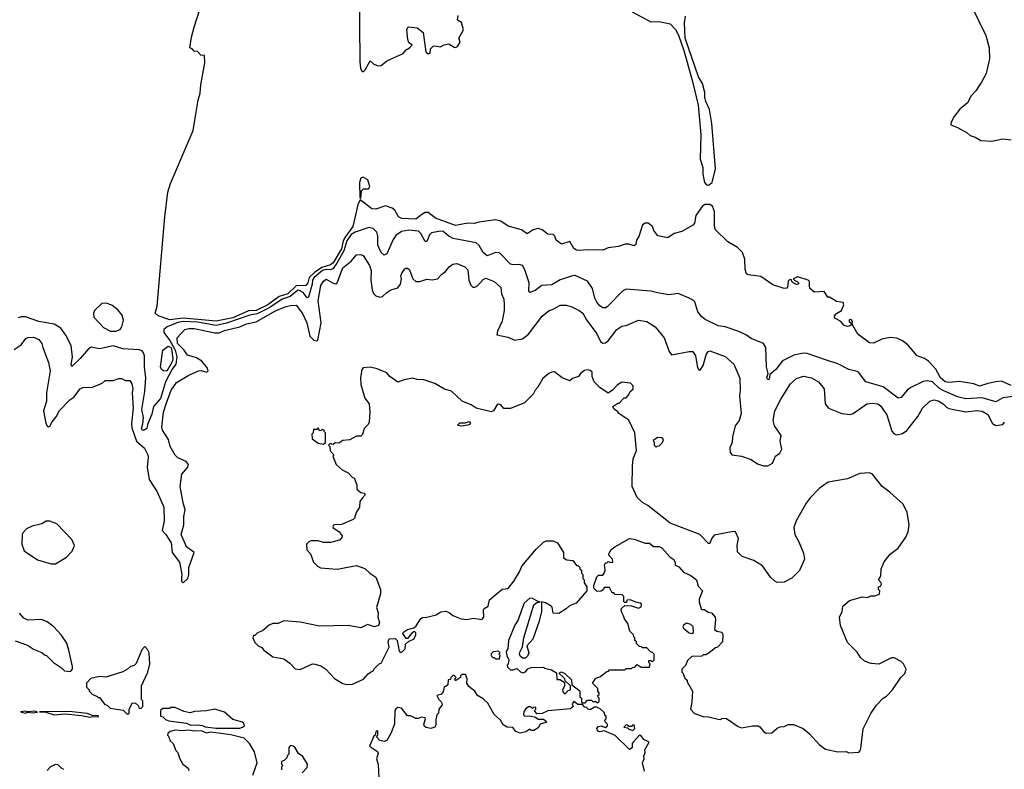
# Model space of a CAD drawing. Extents: x 2239781 to 2394849, y 665654 to 770575.
# Tile 18 of 147: x 2259485 to 2266646, y 703598 to 709049. Entities that reach past the tile are written whole.
import ezdxf

# ---------------------------------------------------------------- set-up
doc = ezdxf.new("R2010")
doc.units = 0

msp = doc.modelspace()

# ---------------------------------------------------------------- linework, layer by layer
at = {"layer": '0CON10XD'}
for points in [[(2264015, 707556.2), (2263987.6, 707472.4), (2263971.2, 707445), (2263966.2, 707415), (2263955, 707404), (2263915, 707416.2), (2263887.7, 707417.7), (2263840.3, 707399.7), (2263765, 707390), (2263725, 707372), (2263615.6, 707375.6), (2263555, 707370.6), (2263533.4, 707373.4), (2263516.2, 707385), (2263485, 707436.7), (2263425, 707416.2), (2263387.5, 707445), (2263377.5, 707475), (2263366.1, 707486.1), (2263325, 707490), (2263285, 707520), (2263255, 707530), (2263219.3, 707520.7), (2263175, 707491.2), (2263135, 707520), (2263038.3, 707548.3), (2262983.6, 707583.6), (2262945, 707593.3), (2262823.6, 707576.4), (2262793.6, 707566.4), (2262745, 707570), (2262655, 707552.5), (2262508, 707605), (2262455, 707647.5), (2262435, 707647.1), (2262408.6, 707631.4), (2262365, 707599.4), (2262265, 707602.7), (2262239.2, 707615), (2262214.3, 707664.3), (2262195, 707677.5), (2262145, 707694.2), (2262075, 707672), (2262045, 707673.3), (2261961.7, 707738.3), (2261945, 707703.3), (2261907.4, 707545), (2261852, 707468), (2261838.8, 707441.2), (2261825, 707383.6), (2261765, 707280.1), (2261745, 707266.7), (2261682.1, 707247.9), (2261628.7, 707211.3), (2261590.8, 707175), (2261581.8, 707135), (2261565, 707115.4), (2261495, 707113.7), (2261436.3, 707055), (2261373.1, 707036.9), (2261289.3, 706975), (2261205.5, 706935), (2261148.7, 706931.3), (2261035, 706881.8), (2260915, 706857.3), (2260675, 706879.2), (2260576.4, 706866.4), (2260492.9, 706895), (2260471.2, 706915), (2260483.8, 706965), (2260541.2, 707615), (2260563.3, 707795), (2260583, 707857), (2260747, 708243), (2260763, 708347), (2260782.5, 708465), (2260797.5, 708515), (2260802.5, 708575), (2260832.5, 708735), (2260828.3, 708788.3), (2260801.7, 708791.7), (2260778.3, 708818.3), (2260755, 708820), (2260738.3, 708838.3), (2260723.6, 708843.6), (2260735, 708922.5), (2260754.6, 708995), (2261052.9, 709925)], [(2261953.5, 709285), (2261958.5, 708745), (2261962.9, 708692.9), (2261975, 708672.5), (2261985, 708672.5), (2261996.4, 708683.6), (2262035, 708750), (2262060, 708725), (2262095, 708713.3), (2262115, 708716.7), (2262155, 708750), (2262275, 708802.5), (2262295, 708830), (2262320, 708845), (2262340, 708865), (2262315, 708880), (2262307.5, 708905), (2262300, 708975), (2262305, 708990), (2262313.9, 708996.1), (2262375, 708990), (2262420, 708955), (2262440, 708815), (2262455, 708800), (2262470, 708805), (2262473, 708837), (2262493, 708857), (2262505, 708860), (2262545, 708852.5), (2262573, 708867), (2262605, 708872.5), (2262645, 708850), (2262655, 708847.5), (2262670, 708855), (2262687.5, 708885), (2262680, 708915), (2262712.5, 708975), (2262698.3, 709028.3), (2262670, 709045), (2262675, 709080)], [(2263939.2, 709105), (2264075, 709033.5), (2264135, 709035.6), (2264215, 709019.4), (2264255, 708978.1), (2264277.3, 708937.3), (2264315, 708823.8), (2264378.7, 708598.7), (2264418.5, 708428.5), (2264439.1, 708215), (2264434.5, 708035), (2264452.2, 707975), (2264453.8, 707925), (2264466.5, 707865), (2264479, 707849), (2264495, 707844.8), (2264521.2, 707865), (2264545.3, 707965), (2264519.3, 708295), (2264503.1, 708395), (2264475.3, 708455), (2264468.4, 708485), (2264468.8, 708518.8), (2264451.8, 708585), (2264422.9, 708632.9), (2264323.8, 708913.8), (2264319.4, 709025), (2264327.5, 709075)], [(2266405, 709152), (2266510.7, 708935), (2266536.6, 708845), (2266538, 708765), (2266513.3, 708656.7), (2266480.4, 708595), (2266438.6, 708531.4), (2266404.5, 708495), (2266377.9, 708445), (2266321.6, 708398.4), (2266281, 708345), (2266258.9, 708305), (2266256, 708285), (2266305, 708264.5), (2266375, 708226.5), (2266396.8, 708206.8), (2266434.6, 708194.6), (2266475, 708170), (2266555, 708165.5), (2266635, 708183.1), (2266694.7, 708175.3)], [(2261965, 707750), (2261970, 707805), (2261985, 707820), (2262021.7, 707818.3), (2262032.5, 707835), (2262017.5, 707885), (2261983.6, 707903.6), (2261965, 707896.7), (2261956, 707865), (2261960, 707755), (2261965, 707750)], [(2266695, 706389.1), (2266625, 706419.2), (2266583.6, 706416.4), (2266525, 706402.5), (2266464.6, 706384.6), (2266425, 706400.5), (2266316.9, 706416.9), (2266245, 706411.6), (2266215, 706416.7), (2266181.9, 706445), (2266147.5, 706507.5), (2266095.7, 706565.7), (2266065, 706586), (2266013.3, 706605), (2265943.4, 706683.4), (2265905, 706714), (2265865, 706732), (2265815, 706738), (2265755, 706725.6), (2265695, 706696.5), (2265665, 706698.6), (2265591.2, 706755), (2265573.8, 706775), (2265540, 706835), (2265542.5, 706855), (2265535, 706866.7), (2265525, 706870), (2265517.5, 706865), (2265517.5, 706855), (2265531.7, 706841.7), (2265530, 706825), (2265505, 706818.8), (2265482.5, 706825), (2265457.5, 706855), (2265417.5, 706875), (2265410, 706885), (2265410, 706895), (2265425, 706913.3), (2265462.5, 706935), (2265480, 706975), (2265473, 706993), (2265425, 707000), (2265375, 707030), (2265361.7, 707031.7), (2265335, 707072.5), (2265265, 707066.7), (2265232.5, 707095), (2265228.8, 707115), (2265230, 707145), (2265220, 707155), (2265145, 707178.8), (2265110, 707165), (2265121.7, 707151.7), (2265140, 707145), (2265150, 707135), (2265150, 707125), (2265135, 707123.3), (2265110, 707135), (2265100, 707145), (2265098.3, 707158.3), (2265085, 707160), (2265073.6, 707146.4), (2265070, 707105), (2265063.6, 707096.4), (2265045, 707094), (2264961.5, 707121.5), (2264875, 707181.2), (2264785, 707192.5), (2264770.7, 707200.7), (2264761.2, 707231.2), (2264758.3, 707308.3), (2264742.5, 707355), (2264705, 707392.5), (2264635, 707432.5), (2264544.3, 707524.3), (2264537.5, 707555), (2264537.7, 707655), (2264522.9, 707692.9), (2264504.5, 707704.5), (2264466.9, 707705), (2264448.3, 707691.7), (2264401.5, 707625), (2264391.7, 707568.3), (2264380, 707555), (2264301.7, 707508.3), (2264245, 707494.2), (2264198.3, 707461.7), (2264125, 707477.5), (2264096.7, 707515), (2264086.2, 707545), (2264055, 707570), (2264035, 707568.8), (2264015, 707556.2)], [(2266765, 706315.9), (2266635, 706298.7), (2266585, 706270.4), (2266485, 706300.2), (2266365, 706292.4), (2266305, 706306.6), (2266205, 706349.8), (2266175, 706368), (2266122.9, 706415), (2266085, 706423.8), (2266055, 706417.8), (2265965, 706373.8), (2265940.5, 706355), (2265895, 706300.8), (2265875, 706297.5), (2265765, 706379.1), (2265638.8, 706415), (2265586, 706485), (2265575, 706491.4), (2265515, 706504.2), (2265435.4, 706545.4), (2265351.9, 706571.9), (2265212.7, 706622.7), (2265185, 706624.7), (2265115, 706610.6), (2265032.9, 706567.1), (2264985, 706504.5), (2264940.5, 706469.5), (2264935.6, 706435), (2264925, 706431.2), (2264920, 706445), (2264927.5, 706475), (2264916.7, 706525), (2264911.4, 706665), (2264895, 706693.8), (2264805, 706730), (2264770, 706755), (2264715, 706782.2), (2264615, 706814.4), (2264565, 706822.2), (2264469.5, 706869.5), (2264445, 706888.8), (2264417.8, 706925), (2264395, 706996.2), (2264385, 707008), (2264355, 707023.8), (2264275, 707058.6), (2264205, 707049.2), (2264123.7, 707063.7), (2264075, 707075.5), (2263895, 707090.5), (2263872.1, 707077.9), (2263758.5, 706961.5), (2263745, 706953.5), (2263725, 706953.8), (2263705, 706967.3), (2263682.8, 706995), (2263668.4, 707025), (2263650, 707095), (2263615, 707148), (2263525, 707187.8), (2263505, 707186.5), (2263415, 707156.9), (2263355, 707121.6), (2263283.4, 707116.6), (2263235, 707079.1), (2263196.2, 707066.2), (2263188, 707078), (2263190.4, 707135), (2263159.1, 707229.1), (2263140.7, 707260.7), (2263118.5, 707268.5), (2263075, 707265.2), (2263055, 707271.6), (2262974.3, 707354.3), (2262944.8, 707355.2), (2262885, 707331.5), (2262856, 707356), (2262826.7, 707406.7), (2262806, 707426), (2262638.3, 707458.3), (2262605.8, 707475.8), (2262565, 707509.8), (2262545, 707511.7), (2262480.5, 707499.5), (2262466.3, 707483.7), (2262445, 707436), (2262435, 707435.7), (2262402.5, 707495), (2262385, 707512.3), (2262315, 707518.6), (2262261.8, 707508.2), (2262220.4, 707479.6), (2262200.5, 707449.5), (2262155, 707345.8), (2262135, 707337.5), (2262115, 707355.8), (2262089.3, 707409.2), (2262088.9, 707475), (2262081.6, 707505), (2262055, 707530), (2262025, 707538.4), (2261925, 707504.8), (2261895, 707486.2), (2261865, 707441), (2261842.4, 707367.6), (2261792.5, 707277.5), (2261765, 707240.6), (2261745, 707231), (2261715, 707233.1), (2261686.4, 707225), (2261627.5, 707175), (2261615.6, 707155), (2261613.2, 707125), (2261585, 707032), (2261575, 707027.1), (2261547.7, 707065), (2261515, 707082.1), (2261505, 707080.5), (2261453.3, 707036.7), (2261395, 707016.9), (2261303.1, 706956.9), (2261211.1, 706908.9), (2261158.7, 706901.3), (2260988.9, 706841.1), (2260915, 706824.9), (2260778.4, 706848.4), (2260675, 706853.5), (2260635, 706846.9), (2260557.7, 706815), (2260532.4, 706795), (2260532.4, 706775), (2260576.8, 706716.7), (2260616.1, 706646.1), (2260627, 706597), (2260621.7, 706545), (2260595, 706507.7), (2260546.4, 706415), (2260508.4, 706295), (2260457, 706235), (2260445, 706179.2), (2260414.4, 706105), (2260410.8, 706075), (2260385, 706062.7), (2260375, 706065.8), (2260370.8, 706075), (2260380.9, 706109.1), (2260384.7, 706155), (2260373.7, 706215), (2260395.4, 706344.6), (2260402.3, 706445), (2260392.8, 706525), (2260391.9, 706605), (2260386, 706626), (2260375, 706639.8), (2260355, 706649.4), (2260235.3, 706655.3), (2260165, 706676.4), (2260065, 706655.8), (2260005, 706668.7), (2259985, 706655.2), (2259925.9, 706584.1), (2259865, 706526.2), (2259859.5, 706545), (2259868.4, 706595), (2259858.6, 706678.6), (2259821.1, 706755), (2259784, 706805), (2259735, 706834.8), (2259625, 706853.3), (2259527.1, 706887.1), (2259495, 706888.4), (2259475, 706882)], [(2260135, 706425.6), (2260165, 706424.2), (2260205, 706438.6), (2260225, 706439.2), (2260255, 706425.7), (2260285.9, 706425.9), (2260301.7, 706401.7), (2260307.5, 706367.5), (2260303.8, 706335), (2260310.7, 706225), (2260297.9, 706112.1), (2260300.4, 706080.4), (2260334.8, 705984.8), (2260392.3, 705932.3), (2260416.4, 705885), (2260420.2, 705865), (2260411, 705795), (2260425.8, 705705), (2260485.8, 705615), (2260532.3, 705505), (2260536.2, 705405), (2260520, 705335), (2260548.4, 705305), (2260587.3, 705245), (2260594, 705175), (2260647.9, 705105), (2260664.5, 705015.5), (2260662.2, 704995), (2260660.6, 704965), (2260673.8, 704953.8), (2260708.9, 704985), (2260716.2, 705015), (2260715.6, 705065), (2260753.3, 705175), (2260698.9, 705215), (2260659.2, 705305), (2260678.8, 705375), (2260679.2, 705435), (2260689.4, 705485), (2260673.6, 705536.4), (2260651.2, 705655), (2260665, 705743.8), (2260708, 705795), (2260712.5, 705815), (2260695, 705837.1), (2260635, 705861.8), (2260615, 705881.9), (2260579.8, 705945), (2260566.3, 705996.3), (2260523.8, 706065), (2260518.1, 706085), (2260531.5, 706195), (2260550, 706255), (2260587.8, 706355), (2260625, 706410.9), (2260715, 706463.8), (2260785, 706494.4), (2260805, 706498), (2260845, 706486.7), (2260856.7, 706495), (2260850, 706515), (2260809.2, 706565), (2260771.2, 706591.2), (2260705, 706608.5), (2260681.4, 706645), (2260633.4, 706695), (2260629.5, 706735), (2260685, 706795.8), (2260715, 706803), (2260755, 706803.1), (2260905, 706771.9), (2260935, 706773), (2260975, 706789.4), (2261085, 706816), (2261135, 706837.5), (2261205, 706852.6), (2261345, 706931.7), (2261415, 706961.9), (2261455, 706970.3), (2261495, 706972.1), (2261541.7, 706911.7), (2261573, 706845), (2261595, 706748.5), (2261625, 706718.5), (2261645, 706712.9), (2261652.4, 706717.6), (2261678.2, 706845), (2261655.6, 707005), (2261675, 707115.6), (2261695, 707147.5), (2261715, 707162.3), (2261765, 707132.1), (2261785, 707128.9), (2261793.5, 707135), (2261835, 707244.5), (2261895, 707291.9), (2261935, 707338), (2261965, 707341.2), (2261982.2, 707335), (2262030.3, 707260.3), (2262041.4, 707225), (2262038.6, 707155), (2262047.7, 707085), (2262057.3, 707057.3), (2262075, 707041.5), (2262105, 707030), (2262124.2, 707035.8), (2262155, 707066), (2262185, 707084), (2262235, 707100), (2262254.3, 707125.7), (2262260.8, 707165), (2262258, 707185), (2262264.2, 707205), (2262285, 707237.5), (2262295, 707242.5), (2262305, 707242.5), (2262320.7, 707230.7), (2262343.8, 707165), (2262365.9, 707145.9), (2262395, 707144.3), (2262445, 707161.4), (2262485, 707157.1), (2262524.5, 707165.5), (2262555, 707199.2), (2262582.1, 707217.9), (2262607.7, 707252.3), (2262635, 707270), (2262665, 707275.6), (2262722.1, 707252.1), (2262745, 707228.8), (2262750.6, 707155), (2262765, 707118.8), (2262780, 707105), (2262795, 707102.9), (2262815, 707113.1), (2262855, 707160), (2262875, 707170), (2262935.7, 707145.7), (2262985, 707102.5), (2262989.2, 707055), (2263005.5, 707015.5), (2263009.4, 706975), (2263009.1, 706935), (2262995, 706856.7), (2262960, 706785), (2262956.2, 706756.2), (2263035, 706741.1), (2263085, 706718.5), (2263140.7, 706729.3), (2263185, 706762.5), (2263285, 706892), (2263335, 706934), (2263365, 706942.9), (2263415, 706973.3), (2263462.1, 706972.1), (2263499.8, 706959.8), (2263555, 706934.4), (2263580, 706915), (2263607.4, 706867.4), (2263682.9, 706765), (2263709.8, 706709.8), (2263726.6, 706696.6), (2263745, 706699.5), (2263765, 706713.1), (2263827.5, 706795), (2263865, 706819.2), (2263895, 706826), (2263985, 706863.8), (2264045, 706854.2), (2264106.3, 706816.3), (2264172.9, 706735), (2264209.4, 706635), (2264225, 706612), (2264355, 706635.7), (2264380, 706635), (2264399.1, 706605), (2264415, 706519.2), (2264425, 706502), (2264435, 706500), (2264455, 706533.1), (2264478.8, 706611.2), (2264492.5, 706635), (2264505, 706641.1), (2264615, 706600), (2264678.6, 706545), (2264722.8, 706442.8), (2264724.4, 706355), (2264718.9, 706315), (2264733.1, 706185), (2264716.7, 706135), (2264687.8, 706095), (2264668.5, 706015), (2264666.4, 705973.6), (2264649.6, 705935), (2264651.9, 705901.9), (2264665, 705884.2), (2264735, 705874), (2264805, 705851.2), (2264850.3, 705820.3), (2264895, 705804.2), (2264925, 705804.4), (2264959.2, 705825), (2264982, 705875), (2265012.7, 705897.3), (2265028, 705925), (2265016.7, 705985), (2265024, 706025), (2264975.6, 706095), (2264964.6, 706135), (2264976.8, 706205), (2265019.5, 706289.5), (2265090.1, 706399.9), (2265135, 706440), (2265185, 706456.5), (2265244.3, 706445.7), (2265294.2, 706415), (2265335.6, 706365), (2265344.3, 706255), (2265366.2, 706225), (2265465, 706185.6), (2265525, 706178), (2265546.7, 706185), (2265645, 706255.4), (2265685, 706260.9), (2265725, 706256.4), (2265745, 706240.6), (2265791.1, 706175), (2265826.9, 706056.9), (2265845, 706037.1), (2265865, 706030), (2265905, 706039.6), (2265937.3, 706062.7), (2266016.1, 706163.9), (2266052.2, 706225), (2266105.4, 706274.6), (2266135, 706283.6), (2266165, 706276.7), (2266202.2, 706255), (2266225, 706231.5), (2266241.9, 706221.9), (2266365, 706196.9), (2266445, 706207.5), (2266485, 706202.5), (2266525, 706177.1), (2266561.3, 706111.3), (2266585, 706097.9), (2266635, 706105.6), (2266648.5, 706121.5)], [(2260185, 706783), (2260215, 706796.4), (2260228.7, 706815), (2260239.9, 706865), (2260229.8, 706899.8), (2260198.9, 706938.9), (2260155, 706973), (2260115, 706988.5), (2260082.3, 706985), (2260029, 706935), (2260022, 706915), (2260025, 706884.6), (2260095, 706810.4), (2260145, 706784.7), (2260185, 706783)], [(2259445, 706651.2), (2259495, 706683.8), (2259529.7, 706730.3), (2259545, 706737.5), (2259585, 706741.4), (2259625, 706722.5), (2259647.1, 706695), (2259653.1, 706665), (2259695.5, 706555), (2259706.9, 706495), (2259678.8, 706335), (2259679.1, 706275), (2259657.8, 706205), (2259676.2, 706115), (2259685, 706092.5), (2259695, 706087.5), (2259705, 706092.5), (2259720, 706125), (2259749.6, 706160.4), (2259775, 706206.9), (2259850, 706285), (2259878.1, 706305), (2259925, 706365.6), (2259945, 706374.5), (2260015, 706376.9), (2260084.4, 706405.6), (2260105.7, 706424.3), (2260135, 706425.6)], [(2260555, 706492), (2260530, 706495), (2260516.2, 706505), (2260508.8, 706525), (2260526.2, 706645), (2260565, 706674.4), (2260585, 706665.1), (2260589.5, 706655), (2260599.2, 706585), (2260595, 706561.9), (2260555, 706492)], [(2265585, 703722.5), (2265595, 703730), (2265601.7, 703748.3), (2265618.3, 703891.7), (2265675, 704002.5), (2265717.5, 704065), (2265764.1, 704115.9), (2265789.5, 704130.5), (2265832.5, 704175), (2265892.5, 704265), (2265922.5, 704295), (2265932.5, 704325), (2265912.5, 704365), (2265895, 704382.5), (2265845, 704407.5), (2265825, 704407.5), (2265733, 704363), (2265678.3, 704368.3), (2265630, 704385), (2265600.7, 704410.7), (2265575, 704450), (2265505, 704520), (2265453.6, 704643.6), (2265447.5, 704705), (2265467.5, 704745), (2265472.5, 704785), (2265520, 704825), (2265615, 704852.5), (2265651.7, 704848.3), (2265675, 704860), (2265705, 704860), (2265738.3, 704871.7), (2265740, 704895), (2265730, 704905), (2265730, 704925), (2265745, 704930), (2265752.5, 704945), (2265750, 704955), (2265730, 704975), (2265747, 705003), (2265750, 705055), (2265773, 705107), (2265817, 705163), (2265873, 705207), (2265930, 705285), (2265946.7, 705325), (2265953.3, 705375), (2265938.8, 705465), (2265910, 705525), (2265813.9, 705613.9), (2265757.5, 705655), (2265686.1, 705746.1), (2265663.6, 705753.6), (2265595, 705748.8), (2265505, 705711.2), (2265364.1, 705685.9), (2265300.5, 705639.5), (2265235, 705572.5), (2265205, 705532.5), (2265132, 705405), (2265115.8, 705355), (2265121.4, 705305), (2265151.7, 705251.7), (2265185, 705170), (2265193.1, 705125), (2265156.3, 705043.7), (2265101.7, 704988.3), (2265045, 704957.5), (2264995, 704956.2), (2264975.9, 704965.9), (2264946.7, 704995), (2264887.7, 705077.7), (2264825, 705116.2), (2264740, 705145), (2264705, 705180), (2264703.3, 705226.7), (2264713.3, 705275), (2264690, 705325), (2264675, 705326.7), (2264535, 705300), (2264516.4, 705273.6), (2264505, 705240), (2264495, 705240), (2264432.5, 705305), (2264215, 705386.7), (2264052.5, 705515), (2264015, 705537.5), (2263976.7, 705575), (2263940, 705655), (2263941.2, 705805), (2263947.5, 705855), (2263970, 705915), (2263960, 706045), (2263915, 706137.5), (2263842.5, 706185), (2263836.4, 706196.4), (2263805, 706220), (2263800, 706235), (2263835, 706260), (2263845, 706260), (2263881.7, 706298.3), (2263895, 706300), (2263912.5, 706317.5), (2263923.9, 706346.1), (2263947, 706363), (2263946.4, 706386.4), (2263927, 706407), (2263865, 706413.3), (2263829.3, 706390.7), (2263795.9, 706354.1), (2263765, 706332.5), (2263703.6, 706373.6), (2263662.5, 706415), (2263647.5, 706455), (2263648.8, 706485), (2263635, 706498), (2263615, 706503.3), (2263591.7, 706498.3), (2263562.5, 706475), (2263550, 706455), (2263505, 706440), (2263485, 706422.5), (2263430, 706445), (2263375, 706487.5), (2263355, 706486.7), (2263332.7, 706477.3), (2263290.5, 706439.5), (2263253.6, 706376.4), (2263233.3, 706355), (2263220, 706325), (2263156.1, 706263.9), (2263055, 706221.2), (2263005, 706222.5), (2262985, 706248.8), (2262965, 706252), (2262954.2, 706245), (2262931.2, 706205), (2262915, 706197.5), (2262804.2, 706224.2), (2262768.6, 706248.6), (2262704.2, 706274.2), (2262625, 706346.7), (2262575, 706363.3), (2262505, 706402.5), (2262425, 706430), (2262375, 706432.5), (2262345, 706442.5), (2262280.7, 706429.3), (2262235, 706412.5), (2262177.5, 706455), (2262155, 706480), (2262085, 706510), (2262035, 706522.5), (2261983, 706517), (2261972.5, 706505), (2261962.5, 706445), (2261966.7, 706395), (2261996.1, 706296.1), (2262027.5, 706255), (2262032.5, 706195), (2262027, 706123), (2262020, 706105), (2261990, 706075), (2261977, 706033), (2261965, 706020), (2261935, 706020), (2261887, 705993), (2261835, 705990), (2261805, 705970), (2261778.3, 705971.7), (2261765, 705960), (2261751.7, 705961.7), (2261745, 705970), (2261730, 705955), (2261740, 705945), (2261743, 705913), (2261770, 705885), (2261762.5, 705875), (2261787.5, 705815), (2261830, 705775), (2261873, 705753), (2261905, 705720), (2261916.4, 705716.4), (2261937, 705667), (2261937.5, 705635), (2261965, 705610), (2261990, 705605), (2262000, 705595), (2261977, 705573), (2261960, 705545), (2261957.5, 705505), (2261932.5, 705465), (2261920, 705425), (2261910, 705415), (2261825, 705378.6), (2261774.1, 705375.9), (2261765, 705370), (2261762.5, 705355), (2261807.5, 705325), (2261830, 705295), (2261827, 705283), (2261810, 705265), (2261745, 705247.5), (2261695, 705247.5), (2261655, 705260), (2261605, 705260), (2261590, 705255), (2261570, 705235), (2261573, 705193), (2261600, 705165), (2261623, 705103), (2261650, 705075), (2261673, 705063), (2261795, 705052.5), (2261935, 705080), (2261995, 705057.5), (2262032.5, 705025), (2262074.1, 704994.1), (2262108.8, 704905), (2262108.8, 704875), (2262080, 704775), (2262091.2, 704735), (2262088.8, 704705), (2262102.5, 704665), (2262095, 704642.5), (2262065, 704633.3), (2262015, 704650), (2261965, 704626.7), (2261875, 704642.5), (2261665, 704637.5), (2261525, 704667.5), (2261405, 704677.5), (2261365, 704657.5), (2261325, 704657.5), (2261300, 704645), (2261250, 704605), (2261215, 704590), (2261195, 704570), (2261185, 704570), (2261180, 704555), (2261195, 704520), (2261220, 704495), (2261245, 704482.5), (2261257, 704467), (2261325, 704416.2), (2261405, 704402), (2261449.7, 704369.7), (2261487.3, 704327.3), (2261525, 704324.3), (2261615, 704363.8), (2261635, 704363.3), (2261675, 704350), (2261712.5, 704325), (2261775, 704257.5), (2261835, 704221.2), (2261865, 704213.8), (2261905, 704216.7), (2261985, 704252.5), (2262018.3, 704291.7), (2262036.7, 704303.3), (2262056.4, 704313.6), (2262065, 704330), (2262100, 704365), (2262115, 704370), (2262173.3, 704485), (2262164, 704525), (2262172.3, 704547.7), (2262215, 704550), (2262230, 704535), (2262245, 704457.5), (2262255, 704447.5), (2262270, 704455), (2262287.5, 704475), (2262291.7, 704508.3), (2262311.7, 704528.3), (2262355, 704547.5), (2262366.7, 704575), (2262365, 704590), (2262355, 704600), (2262333.6, 704586.4), (2262305, 704550), (2262295, 704550), (2262272.5, 704585), (2262277.5, 704595), (2262305, 704613.3), (2262352.5, 704627.5), (2262368.3, 704641.7), (2262403.3, 704695), (2262415, 704702.5), (2262446.4, 704703.6), (2262515, 704720), (2262548.3, 704741.7), (2262585, 704747.5), (2262608.3, 704738.3), (2262635, 704716.7), (2262695, 704692.5), (2262735, 704687.5), (2262785, 704697.5), (2262845, 704687.5), (2262860, 704705), (2262857.5, 704755), (2262863.6, 704766.4), (2262892.5, 704785), (2262900.7, 704829.3), (2262995, 704906.7), (2263038.3, 704911.7), (2263078.8, 704965), (2263120, 705035), (2263136.2, 705075), (2263240.3, 705199.7), (2263295, 705249.2), (2263315, 705258.1), (2263365, 705258.6), (2263396.2, 705245), (2263440, 705175), (2263440, 705135), (2263465, 705120), (2263507, 705117), (2263535, 705080), (2263545, 705080), (2263560, 705065), (2263560, 705055), (2263570, 705045), (2263570, 705025), (2263580, 705015), (2263580, 704985), (2263590, 704975), (2263590, 704955), (2263610, 704925), (2263610, 704895), (2263533, 704807), (2263483, 704787), (2263460, 704765), (2263405, 704730), (2263365, 704732.5), (2263357, 704777), (2263350, 704785), (2263309.5, 704809.5), (2263280, 704815), (2263280.8, 704745), (2263262.2, 704675), (2263217.1, 704545), (2263173.3, 704495), (2263186.9, 704445), (2263179.4, 704420.6), (2263164.4, 704405.6), (2263145, 704405.6), (2263127.9, 704417.9), (2263121.2, 704435), (2263124.7, 704455), (2263141.4, 704488.6), (2263150.9, 704555), (2263225, 704793.3), (2263245, 704810), (2263270, 704815), (2263255, 704817.5), (2263215, 704840.8), (2263195, 704841.4), (2263153.1, 704806.9), (2263134.4, 704755), (2263111.4, 704685), (2263085.6, 704645), (2263040, 704535), (2263036.2, 704475), (2263022.5, 704455), (2263027.5, 704425), (2263042.5, 704395), (2263037.5, 704365), (2263030, 704355), (2263031.7, 704341.7), (2263055, 704320), (2263075, 704320), (2263101.7, 704331.7), (2263127, 704307), (2263145, 704300), (2263163, 704307), (2263181.7, 704328.3), (2263205, 704337.5), (2263295, 704340), (2263303, 704333), (2263351.7, 704321.7), (2263388.3, 704298.3), (2263391.7, 704251.7), (2263415, 704250), (2263448.3, 704228.3), (2263447, 704203), (2263432.5, 704175), (2263435, 704160), (2263445, 704150), (2263455, 704150), (2263475, 704170), (2263490, 704175), (2263490, 704205), (2263451.7, 704241.7), (2263450, 704255), (2263438.3, 704268.3), (2263411.7, 704291.7), (2263411.7, 704298.3), (2263425, 704307.5), (2263450, 704295), (2263498.3, 704248.3), (2263501.7, 704211.7), (2263558.3, 704168.3), (2263560, 704125), (2263570, 704115), (2263570, 704085), (2263575, 704080), (2263598.3, 704081.7), (2263615, 704100), (2263645, 704100), (2263651.7, 704091.7), (2263675, 704090), (2263685, 704080), (2263698.3, 704091.7), (2263700, 704115), (2263691.7, 704121.7), (2263690, 704135), (2263698.3, 704141.7), (2263700, 704155), (2263690, 704165), (2263690, 704185), (2263650, 704225), (2263675, 704260), (2263705, 704270), (2263755, 704310), (2263768.3, 704311.7), (2263775, 704320), (2263885, 704320), (2263895, 704330), (2263935, 704330), (2263941.7, 704338.3), (2263958.3, 704341.7), (2263975, 704360), (2264005, 704340), (2264065, 704340), (2264070, 704365), (2264060, 704375), (2264061.7, 704388.3), (2264075, 704390), (2264085, 704380), (2264100, 704395), (2264100, 704435), (2264088.3, 704448.3), (2264071.7, 704451.7), (2264045, 704480), (2264015, 704480), (2264008.3, 704488.3), (2263991.7, 704491.7), (2263971.7, 704511.7), (2263970, 704525), (2263960, 704535), (2263960, 704555), (2263951.7, 704561.7), (2263950, 704575), (2263923, 704603), (2263907, 704657), (2263883, 704693), (2263877.5, 704715)], [(2261695, 705962.5), (2261710, 705975), (2261710, 706045), (2261700, 706055), (2261700, 706065), (2261685, 706070), (2261678.3, 706061.7), (2261665, 706060), (2261655, 706080), (2261645, 706070), (2261621.7, 706068.3), (2261620, 706045), (2261610, 706035), (2261611.7, 706001.7), (2261655, 705970), (2261695, 705962.5)], [(2262695, 706093.3), (2262670, 706100), (2262685, 706117.5), (2262725, 706117.5), (2262755, 706126.7), (2262762.5, 706115), (2262757.5, 706105), (2262745, 706100), (2262695, 706093.3)], [(2264115, 705940), (2264121.7, 705948.3), (2264135, 705950), (2264160, 705975), (2264167.5, 705995), (2264158.3, 706008.3), (2264125, 706010), (2264091.7, 705988.3), (2264100, 705975), (2264100, 705955), (2264115, 705940)], [(2259745, 705092.5), (2259825, 705140), (2259866.1, 705183.9), (2259882.5, 705225), (2259865, 705270), (2259755, 705382.5), (2259705, 705402.5), (2259678.3, 705401.7), (2259646.4, 705383.6), (2259575, 705366.7), (2259535, 705347.5), (2259509.3, 705320.7), (2259503.3, 705305), (2259500, 705235), (2259517, 705187), (2259615, 705120), (2259715, 705092.5), (2259745, 705092.5)], [(2263877.5, 704715), (2263863, 704743), (2263860, 704765), (2263885, 704790), (2263935, 704787.5), (2263985, 704770), (2264005, 704780), (2264008.3, 704798.3), (2263997, 704807), (2263965, 704812.5), (2263925, 704830), (2263901.7, 704828.3), (2263898.3, 704811.7), (2263885, 704810), (2263880, 704815), (2263880, 704855), (2263867, 704867), (2263815, 704870), (2263805, 704880), (2263795, 704880), (2263775, 704920), (2263735, 704920), (2263730, 704905), (2263715, 704892.5), (2263685, 704890), (2263660, 704915), (2263660, 704935), (2263683, 704997), (2263695, 705010), (2263725, 705010), (2263737, 705023), (2263743.3, 705045), (2263737.5, 705085), (2263745, 705100), (2263755, 705100), (2263765, 705110), (2263785, 705102.5), (2263800, 705105), (2263797.5, 705125), (2263770, 705155), (2263770, 705165), (2263787.5, 705195), (2263813.9, 705216.1), (2263920, 705275), (2263955, 705272.5), (2264035, 705243.3), (2264065, 705242.5), (2264095, 705217.5), (2264135, 705217.5), (2264155, 705207.5), (2264213.6, 705143.6), (2264243, 705123), (2264251.7, 705101.7), (2264251.7, 705081.7), (2264279.3, 705069.3), (2264311.7, 705031.7), (2264365, 705007.5), (2264407.5, 704975), (2264419.3, 704929.3), (2264450, 704895), (2264427.5, 704835), (2264427.5, 704815), (2264442.5, 704765), (2264445, 704760), (2264465, 704760), (2264491.2, 704741.2), (2264516, 704736), (2264542.5, 704705), (2264546.7, 704685), (2264537.5, 704615), (2264555, 704602.5), (2264592.5, 704595), (2264600, 704575), (2264597.5, 704525), (2264560, 704485), (2264545, 704480), (2264500, 704445), (2264475, 704430), (2264455, 704430), (2264445, 704420), (2264373, 704417), (2264341.7, 704388.3), (2264328.3, 704351.7), (2264300, 704325), (2264300, 704305), (2264308.3, 704298.3), (2264321.7, 704261.7), (2264340, 704245), (2264340, 704235), (2264377.5, 704165), (2264372.5, 704085), (2264362.5, 704035), (2264393, 704003), (2264455, 703982.5), (2264495, 703980), (2264565, 703962.5), (2264585, 703960), (2264595, 703970), (2264625, 703967.5), (2264709.5, 703909.5), (2264735, 703900), (2264815, 703913.3), (2264855, 703913.3), (2264867.7, 703907.7), (2264895, 703873.3), (2264915, 703860), (2264955, 703863.3), (2264995, 703897.5), (2265015, 703906.7), (2265045, 703910), (2265075, 703923.3), (2265113, 703923), (2265182.5, 703895), (2265227.7, 703857.7), (2265302.5, 703775), (2265345, 703743.3), (2265436.4, 703723.6), (2265495, 703727.5), (2265515, 703717.5), (2265585, 703722.5)], [(2259855, 704310), (2259870, 704325), (2259870, 704345), (2259842.5, 704465), (2259827.5, 704515), (2259787.5, 704575), (2259732.5, 704635), (2259685, 704670), (2259643, 704687), (2259545, 704682.5), (2259515, 704697.5), (2259483.9, 704733.9)], [(2264373.6, 704586.4), (2264385, 704592.5), (2264382, 704635), (2264365, 704651.2), (2264335, 704660), (2264312.5, 704645), (2264307.5, 704635), (2264312.5, 704625), (2264355, 704591.2), (2264373.6, 704586.4)], [(2259451.7, 704531.7), (2259541.7, 704501.7), (2259585, 704472.5), (2259647, 704447), (2259665, 704430), (2259680, 704425), (2259730, 704375), (2259790, 704335), (2259810, 704315), (2259855, 704310)], [(2260275, 704000), (2260280, 704005), (2260280, 704035), (2260305, 704080), (2260328.3, 704078.3), (2260348.3, 704058.3), (2260355, 704040), (2260368.3, 704041.7), (2260380, 704055), (2260380, 704095), (2260370, 704105), (2260370, 704205), (2260417.5, 704305), (2260432.5, 704365), (2260427.5, 704445), (2260415, 704470), (2260395, 704490), (2260373, 704467), (2260331.7, 704368.3), (2260318.3, 704351.7), (2260290, 704345), (2260270, 704325), (2260235, 704307.5), (2260111.7, 704268.3), (2260065, 704272.5), (2260003, 704257), (2259970, 704225), (2259970, 704195), (2259990, 704175), (2259990, 704165), (2260013, 704143), (2260048.3, 704128.3), (2260055, 704120), (2260065, 704120), (2260105, 704070), (2260120, 704065), (2260143, 704043), (2260237, 704027), (2260265, 704000), (2260275, 704000)], [(2262975, 704400), (2262980, 704425), (2262970, 704435), (2262980, 704445), (2262967, 704457), (2262928.3, 704451.7), (2262913, 704437), (2262913, 704423), (2262925, 704410), (2262935, 704410), (2262945, 704400), (2262975, 704400)], [(2264028.8, 703585), (2264014, 703645), (2264026.4, 703673.6), (2264023.3, 703695), (2264033, 703717), (2264031.7, 703738.3), (2264062.5, 703795), (2264023.3, 703813.3), (2264003, 703843), (2263993, 703847), (2263946, 703795), (2263940, 703785), (2263940, 703755), (2263920.7, 703740.7), (2263815, 703843.8), (2263736.4, 703876.4), (2263705, 703870), (2263690, 703875), (2263682, 703895), (2263691.4, 703908.6), (2263715, 703913.8), (2263745, 703902.5), (2263760, 703915), (2263760, 703925), (2263743, 703943), (2263740, 703955), (2263750, 703965), (2263750, 703985), (2263741.7, 703991.7), (2263738.3, 704008.3), (2263705, 704040), (2263691.7, 704041.7), (2263685, 704050), (2263665, 704050), (2263635, 704030), (2263620, 704035), (2263608.3, 704048.3), (2263595, 704050), (2263578.3, 704068.3), (2263545, 704070), (2263515, 704090), (2263502.5, 704075), (2263510, 704055), (2263491.7, 704038.3), (2263325, 704022.5), (2263285, 704002.5), (2263245, 704000), (2263230, 704025), (2263240, 704035), (2263238.3, 704048.3), (2263225, 704050), (2263215, 704040), (2263201.7, 704051.7), (2263185, 704052.5), (2263162.5, 704035), (2263152.5, 704015), (2263150, 703995), (2263160, 703985), (2263195, 703986.7), (2263237, 703977), (2263255, 703962.5), (2263295, 703963.3), (2263317.5, 703945), (2263312.5, 703937.5), (2263270, 703925), (2263255, 703900), (2263225, 703880), (2263205, 703880), (2263195, 703890), (2263165, 703870), (2263125, 703860), (2263093.6, 703873.6), (2263071.7, 703901.7), (2263030, 703905), (2263000.7, 703920.7), (2262982.5, 703955), (2262937, 703997), (2262889.3, 704079.3), (2262855, 704110), (2262814.1, 704134.1), (2262796.4, 704166.4), (2262750.7, 704200.7), (2262737.5, 704225), (2262740, 704255), (2262728.3, 704288.3), (2262701.7, 704288.3), (2262691.7, 704278.3), (2262690, 704265), (2262655, 704240), (2262650, 704255), (2262660, 704265), (2262645, 704280), (2262635, 704280), (2262620, 704265), (2262618.3, 704251.7), (2262601.7, 704248.3), (2262598.3, 704211.7), (2262585, 704200), (2262571.7, 704198.3), (2262565, 704160), (2262548.3, 704141.7), (2262520, 704135), (2262532.5, 704105), (2262553.3, 704085), (2262556.4, 704066.4), (2262532.5, 704035), (2262530, 704005), (2262520, 703995), (2262511.7, 703958.3), (2262511.2, 703918.8), (2262503.3, 703905), (2262475, 703895.7), (2262441.9, 703901.9), (2262430, 703910), (2262423.3, 703925), (2262436.2, 703965), (2262433, 703973), (2262407, 703977), (2262385, 703967.5), (2262365, 703967.5), (2262326.7, 703986.7), (2262305, 703987.5), (2262261.7, 704041.7), (2262236.1, 704046.1), (2262221.7, 704038.3), (2262214.2, 704025), (2262210, 703925), (2262185, 703857.5), (2262155, 703807.5), (2262135, 703800), (2262105, 703807.5), (2262080, 703835), (2262090, 703845), (2262090, 703875), (2262085, 703880), (2262075, 703870), (2262070, 703845), (2262061.7, 703838.3), (2262030, 703765), (2262086.1, 703726.1), (2262092.5, 703715), (2262080, 703675), (2262093, 703633), (2262097.5, 703535)], [(2259525, 704006.7), (2259545, 704012.5), (2259575, 704007.5), (2259615, 704013.3), (2259595, 704020), (2259545, 704016.7), (2259525, 704021.2), (2259490, 704015), (2259525, 704006.7)], [(2259995, 703977.5), (2260015, 703982.5), (2260055, 703980), (2260057, 703987), (2260015, 703990), (2259975, 704002.5), (2259845, 704018), (2259630, 704015), (2259675, 704012.5), (2259735, 703994), (2259815, 704000), (2259935, 703990), (2259995, 703977.5)], [(2260915, 703896), (2261085, 703896.7), (2261105, 703903.8), (2261118.8, 703915), (2261115, 703932.5), (2261105, 703940), (2261035, 703960), (2260975, 704013.3), (2260905, 704036.2), (2260843, 704023), (2260757, 704017), (2260725, 704007.5), (2260678.3, 704018.3), (2260615, 704047.5), (2260585, 704047.5), (2260575, 704040), (2260525, 704040), (2260510, 704025), (2260510, 703985), (2260525, 703980), (2260545, 703960), (2260570.7, 703950.7), (2260697, 703933), (2260729.3, 703919.3), (2260775, 703922), (2260815, 703915.8), (2260835, 703906.2), (2260915, 703896)], [(2261180, 703555), (2261212.5, 703645), (2261192.5, 703725), (2261156.4, 703786.4), (2261117.5, 703825), (2261019.5, 703849.5), (2260875, 703866.7), (2260845, 703861.2), (2260806.4, 703876.4), (2260755, 703874), (2260715, 703883.3), (2260667.5, 703877.5), (2260615, 703882.5), (2260578.3, 703871.7), (2260561.7, 703858.3), (2260560, 703845), (2260568.3, 703838.3), (2260580, 703805), (2260600, 703785), (2260620, 703735), (2260635, 703720), (2260648.3, 703678.3), (2260672.5, 703635), (2260710, 703605), (2260715, 703590)], [(2263945, 703880), (2263960, 703895), (2263955, 703920), (2263941.7, 703918.3), (2263935, 703910), (2263915, 703910), (2263908.3, 703918.3), (2263895, 703920), (2263880, 703905), (2263905, 703900), (2263915, 703890), (2263945, 703880)], [(2261538.3, 703571.7), (2261575, 703610), (2261577.5, 703635), (2261545, 703690), (2261511.7, 703711.7), (2261487.5, 703755), (2261475, 703766.7), (2261455, 703770), (2261443.6, 703756.4), (2261441.7, 703708.3), (2261430, 703695), (2261428.3, 703681.7), (2261408.3, 703661.7), (2261390, 703655), (2261390, 703635), (2261400, 703625), (2261390, 703615), (2261390, 703595)], [(2259805, 703597.5), (2259790, 703605), (2259765, 703630), (2259745, 703632.5), (2259710, 703615), (2259685, 703590)]]:
    msp.add_lwpolyline(points, dxfattribs=at)

doc.saveas('drawing.dxf')
